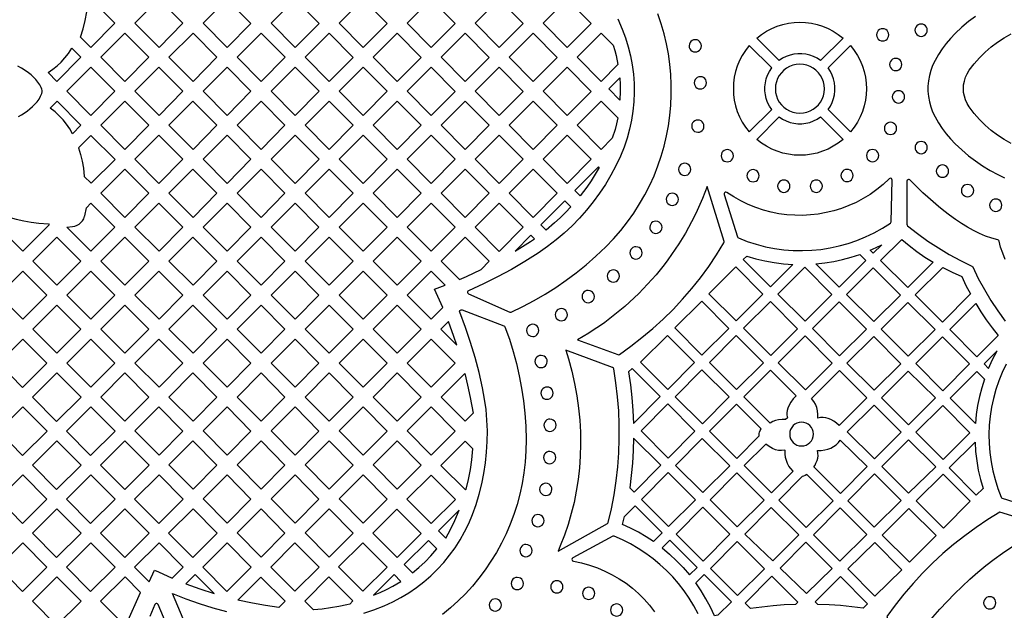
# Model space of a CAD drawing. Header units: millimetres. Extents: x -1176 to 822, y -1617 to -119.
# Tile 51 of 119: x -488 to -218, y -683 to -520. Entities that reach past the tile are written whole.
import ezdxf

# ---------------------------------------------------------------- set-up
doc = ezdxf.new("R2010")
doc.units = ezdxf.units.MM
doc.layers.add('pattern', color=5, linetype='Continuous', true_color=0x0000ff)

msp = doc.modelspace()

# ---------------------------------------------------------------- linework, layer by layer
at = {"layer": 'pattern'}
for points in [[(-471.45, -524.99), (-470.77, -522.7), (-470.21, -520.39), (-469.78, -518.06), (-469.44, -515.41), (-468.61, -514.58), (-462.04, -521.21), (-468.61, -527.85)], [(-443.33, -521.21), (-449.9, -527.85), (-456.51, -521.18), (-449.91, -514.58)], [(-431.2, -514.58), (-424.63, -521.22), (-431.2, -527.85), (-437.81, -521.18)], [(-419.1, -521.19), (-412.5, -514.58), (-405.92, -521.22), (-412.49, -527.85)], [(-393.79, -514.59), (-387.22, -521.22), (-393.79, -527.86), (-400.4, -521.19)], [(-381.69, -521.19), (-375.09, -514.59), (-368.51, -521.22), (-375.08, -527.86)], [(-349.81, -521.22), (-356.38, -527.86), (-362.99, -521.19), (-356.38, -514.59)], [(-331.1, -521.23), (-337.67, -527.86), (-344.28, -521.19), (-337.68, -514.59)], [(-279.45, -531.46), (-285.61, -525.29), (-284.29, -524.27), (-282.91, -523.38), (-281.47, -522.63), (-279.98, -522.01), (-278.45, -521.53), (-276.89, -521.19), (-275.32, -520.98), (-273.74, -520.92), (-272.15, -520.98), (-270.58, -521.19), (-269.02, -521.53), (-267.49, -522.01), (-266.01, -522.63), (-264.56, -523.38), (-263.18, -524.27), (-261.86, -525.29), (-268.03, -531.46), (-268.98, -530.84), (-269.98, -530.34), (-271.03, -529.97), (-272.1, -529.72), (-273.19, -529.6), (-274.28, -529.6), (-275.37, -529.72), (-276.44, -529.97), (-277.49, -530.34), (-278.49, -530.84)], [(-242.1, -523.11), (-242.04, -523.56), (-241.87, -523.96), (-241.61, -524.3), (-241.27, -524.56), (-240.86, -524.73), (-240.41, -524.79), (-239.97, -524.73), (-239.56, -524.56), (-239.22, -524.3), (-238.96, -523.96), (-238.79, -523.56), (-238.73, -523.11), (-238.79, -522.66), (-238.96, -522.26), (-239.22, -521.92), (-239.56, -521.65), (-239.97, -521.48), (-240.41, -521.42), (-240.86, -521.48), (-241.27, -521.65), (-241.61, -521.92), (-241.87, -522.26), (-242.04, -522.66)], [(-459.26, -537.2), (-465.86, -530.53), (-459.26, -523.93), (-452.68, -530.56)], [(-440.55, -523.93), (-433.98, -530.56), (-440.55, -537.2), (-447.16, -530.53)], [(-428.45, -530.53), (-421.85, -523.93), (-415.27, -530.56), (-421.85, -537.2)], [(-403.15, -523.93), (-396.57, -530.57), (-403.14, -537.2), (-409.75, -530.53)], [(-377.86, -530.57), (-384.44, -537.2), (-391.04, -530.54), (-384.44, -523.93)], [(-359.16, -530.57), (-365.73, -537.21), (-372.34, -530.54), (-365.73, -523.94)], [(-340.45, -530.57), (-347.03, -537.21), (-353.64, -530.54), (-347.03, -523.94)], [(-323.74, -532.58), (-328.32, -537.21), (-334.93, -530.54), (-328.33, -523.94), (-325.06, -527.23), (-324.63, -528.66), (-324.26, -530.1)], [(-252.67, -524.38), (-252.61, -524.83), (-252.44, -525.23), (-252.18, -525.57), (-251.84, -525.83), (-251.43, -526), (-250.98, -526.06), (-250.54, -526), (-250.13, -525.83), (-249.79, -525.57), (-249.53, -525.23), (-249.36, -524.83), (-249.3, -524.38), (-249.36, -523.93), (-249.53, -523.53), (-249.79, -523.19), (-250.13, -522.92), (-250.54, -522.75), (-250.98, -522.69), (-251.43, -522.75), (-251.84, -522.92), (-252.18, -523.19), (-252.44, -523.53), (-252.61, -523.93)], [(-304.19, -527.4), (-304.13, -527.84), (-303.97, -528.23), (-303.72, -528.57), (-303.39, -528.84), (-303, -529.01), (-302.5, -529.09), (-302.07, -529.03), (-301.67, -528.87), (-301.34, -528.62), (-301.07, -528.29), (-300.89, -527.9), (-300.82, -527.4), (-300.88, -526.96), (-301.04, -526.57), (-301.29, -526.23), (-301.62, -525.97), (-302, -525.79), (-302.5, -525.72), (-302.94, -525.77), (-303.34, -525.94), (-303.67, -526.19), (-303.94, -526.52), (-304.11, -526.9)], [(-281.49, -533.5), (-287.65, -527.34), (-288.68, -528.66), (-289.57, -530.04), (-290.32, -531.48), (-290.94, -532.97), (-291.42, -534.5), (-291.76, -536.06), (-291.96, -537.63), (-292.03, -539.21), (-291.96, -540.8), (-291.76, -542.37), (-291.42, -543.93), (-290.94, -545.45), (-290.32, -546.94), (-289.57, -548.39), (-288.68, -549.77), (-287.65, -551.09), (-281.49, -544.92), (-282.11, -543.97), (-282.61, -542.96), (-282.98, -541.92), (-283.23, -540.85), (-283.35, -539.76), (-283.35, -538.67), (-283.23, -537.58), (-282.98, -536.51), (-282.61, -535.46), (-282.11, -534.46)], [(-265.98, -533.5), (-259.82, -527.34), (-258.79, -528.66), (-257.9, -530.04), (-257.15, -531.48), (-256.53, -532.97), (-256.05, -534.5), (-255.71, -536.06), (-255.51, -537.63), (-255.44, -539.21), (-255.51, -540.8), (-255.71, -542.37), (-256.05, -543.93), (-256.53, -545.45), (-257.15, -546.94), (-257.9, -548.39), (-258.79, -549.77), (-259.82, -551.09), (-265.98, -544.92), (-265.36, -543.97), (-264.87, -542.96), (-264.49, -541.92), (-264.24, -540.85), (-264.12, -539.76), (-264.12, -538.67), (-264.24, -537.58), (-264.49, -536.51), (-264.87, -535.46), (-265.36, -534.46)], [(-480.39, -534.74), (-479.07, -533.85), (-477.87, -532.89), (-476.76, -531.85), (-475.75, -530.72), (-474.82, -529.49), (-473.89, -528.03), (-471.39, -530.56), (-477.96, -537.2)], [(-280.48, -539.21), (-280.4, -540.21), (-280.19, -541.16), (-279.85, -542.06), (-279.39, -542.88), (-278.82, -543.64), (-278.16, -544.3), (-277.41, -544.87), (-276.58, -545.33), (-275.68, -545.67), (-274.73, -545.88), (-273.74, -545.95), (-272.74, -545.88), (-271.79, -545.67), (-270.89, -545.33), (-270.06, -544.87), (-269.31, -544.3), (-268.65, -543.64), (-268.08, -542.88), (-267.62, -542.06), (-267.28, -541.16), (-267.07, -540.21), (-266.99, -539.21), (-267.07, -538.22), (-267.28, -537.27), (-267.62, -536.37), (-268.08, -535.54), (-268.65, -534.79), (-269.31, -534.12), (-270.06, -533.56), (-270.89, -533.1), (-271.79, -532.76), (-272.74, -532.54), (-273.74, -532.47), (-274.73, -532.54), (-275.68, -532.76), (-276.58, -533.1), (-277.41, -533.56), (-278.16, -534.12), (-278.82, -534.79), (-279.39, -535.54), (-279.85, -536.37), (-280.19, -537.27), (-280.4, -538.22)], [(-249.08, -532.54), (-249.02, -532.99), (-248.85, -533.39), (-248.58, -533.73), (-248.24, -533.99), (-247.84, -534.16), (-247.39, -534.22), (-246.94, -534.16), (-246.54, -533.99), (-246.2, -533.73), (-245.94, -533.39), (-245.77, -532.99), (-245.71, -532.54), (-245.77, -532.09), (-245.94, -531.69), (-246.2, -531.35), (-246.54, -531.08), (-246.94, -530.91), (-247.39, -530.85), (-247.84, -530.91), (-248.24, -531.08), (-248.58, -531.35), (-248.85, -531.69), (-249.02, -532.09)], [(-468.61, -533.28), (-462.04, -539.91), (-468.61, -546.55), (-475.22, -539.88)], [(-449.91, -533.28), (-443.33, -539.91), (-449.9, -546.55), (-456.51, -539.88)], [(-431.2, -546.55), (-437.81, -539.88), (-431.2, -533.28), (-424.63, -539.91)], [(-412.49, -546.55), (-419.1, -539.88), (-412.5, -533.28), (-405.92, -539.91)], [(-393.79, -546.55), (-400.4, -539.88), (-393.79, -533.28), (-387.22, -539.91)], [(-368.51, -539.92), (-375.09, -546.55), (-381.69, -539.88), (-375.09, -533.28)], [(-349.81, -539.92), (-356.38, -546.55), (-362.99, -539.89), (-356.38, -533.28)], [(-337.68, -533.29), (-331.1, -539.92), (-337.67, -546.56), (-344.28, -539.89)], [(-323.27, -536.22), (-323.15, -538.02), (-323.12, -539.83), (-323.21, -542.37), (-326.3, -539.25)], [(-302.78, -537.58), (-302.72, -538.02), (-302.56, -538.41), (-302.31, -538.75), (-301.98, -539.01), (-301.6, -539.19), (-301.1, -539.26), (-300.66, -539.21), (-300.26, -539.04), (-299.93, -538.79), (-299.66, -538.46), (-299.49, -538.08), (-299.41, -537.58), (-299.47, -537.14), (-299.63, -536.75), (-299.88, -536.41), (-300.21, -536.14), (-300.6, -535.97), (-301.1, -535.89), (-301.53, -535.95), (-301.93, -536.11), (-302.27, -536.36), (-302.53, -536.69), (-302.71, -537.08)], [(-248.33, -541.44), (-248.27, -541.89), (-248.1, -542.29), (-247.84, -542.63), (-247.5, -542.9), (-247.1, -543.07), (-246.65, -543.13), (-246.2, -543.07), (-245.8, -542.9), (-245.46, -542.63), (-245.19, -542.29), (-245.02, -541.89), (-244.96, -541.44), (-245.02, -540.99), (-245.19, -540.59), (-245.46, -540.25), (-245.8, -539.99), (-246.2, -539.82), (-246.65, -539.76), (-247.1, -539.82), (-247.5, -539.99), (-247.84, -540.25), (-248.1, -540.59), (-248.27, -540.99)], [(-473.66, -551.59), (-474.44, -550.2), (-475.31, -548.91), (-476.26, -547.72), (-477.31, -546.62), (-478.46, -545.59), (-479.85, -544.55), (-477.92, -542.62), (-471.35, -549.25)], [(-465.86, -549.23), (-459.26, -542.62), (-452.68, -549.26), (-459.26, -555.89)], [(-433.98, -549.26), (-440.55, -555.89), (-447.16, -549.23), (-440.56, -542.62)], [(-428.46, -549.23), (-421.85, -542.63), (-415.28, -549.26), (-421.85, -555.9)], [(-403.15, -542.63), (-396.57, -549.26), (-403.14, -555.9), (-409.75, -549.23)], [(-384.44, -542.63), (-377.86, -549.26), (-384.44, -555.9), (-391.05, -549.23)], [(-365.74, -542.63), (-359.16, -549.27), (-365.73, -555.9), (-372.34, -549.23)], [(-340.46, -549.27), (-347.03, -555.9), (-353.64, -549.24), (-347.03, -542.63)], [(-325.3, -552.85), (-328.32, -555.91), (-334.93, -549.24), (-328.33, -542.63), (-323.81, -547.19), (-324.15, -548.82), (-324.56, -550.43)], [(-303.48, -549.49), (-303.42, -549.93), (-303.26, -550.33), (-303.01, -550.66), (-302.68, -550.93), (-302.29, -551.1), (-301.79, -551.18), (-301.36, -551.12), (-300.96, -550.96), (-300.62, -550.71), (-300.36, -550.38), (-300.18, -549.99), (-300.11, -549.49), (-300.17, -549.06), (-300.33, -548.66), (-300.58, -548.32), (-300.91, -548.06), (-301.29, -547.88), (-301.79, -547.81), (-302.23, -547.87), (-302.63, -548.03), (-302.96, -548.28), (-303.23, -548.61), (-303.4, -548.99)], [(-285.61, -553.13), (-279.45, -546.97), (-278.49, -547.59), (-277.49, -548.08), (-276.44, -548.46), (-275.37, -548.7), (-274.28, -548.83), (-273.19, -548.83), (-272.1, -548.7), (-271.03, -548.46), (-269.99, -548.08), (-268.98, -547.59), (-268.03, -546.97), (-261.86, -553.13), (-263.18, -554.16), (-264.56, -555.05), (-266.01, -555.8), (-267.49, -556.42), (-269.02, -556.9), (-270.58, -557.24), (-272.15, -557.44), (-273.74, -557.51), (-275.32, -557.44), (-276.89, -557.24), (-278.45, -556.9), (-279.98, -556.42), (-281.47, -555.8), (-282.91, -555.05), (-284.29, -554.16)], [(-250.52, -550.12), (-250.46, -550.57), (-250.29, -550.97), (-250.03, -551.31), (-249.69, -551.57), (-249.28, -551.74), (-248.84, -551.8), (-248.39, -551.74), (-247.99, -551.57), (-247.65, -551.31), (-247.38, -550.97), (-247.21, -550.57), (-247.15, -550.12), (-247.21, -549.67), (-247.38, -549.27), (-247.65, -548.93), (-247.99, -548.66), (-248.39, -548.49), (-248.84, -548.43), (-249.28, -548.49), (-249.69, -548.66), (-250.03, -548.93), (-250.29, -549.27), (-250.46, -549.67)], [(-472.06, -555.46), (-471.49, -557.31), (-471.04, -559.17), (-470.7, -561.05), (-470.44, -563.31), (-468.53, -565.23), (-461.97, -558.66), (-468.64, -552.05)], [(-449.91, -551.97), (-443.33, -558.61), (-449.91, -565.24), (-456.51, -558.58)], [(-431.21, -551.97), (-424.63, -558.61), (-431.2, -565.24), (-437.81, -558.58)], [(-405.92, -558.61), (-412.5, -565.25), (-419.1, -558.58), (-412.5, -551.98)], [(-387.22, -558.61), (-393.79, -565.25), (-400.4, -558.58), (-393.79, -551.98)], [(-375.09, -551.98), (-368.51, -558.61), (-375.09, -565.25), (-381.69, -558.58)], [(-362.99, -558.58), (-356.38, -551.98), (-349.81, -558.61), (-356.38, -565.25)], [(-337.68, -551.98), (-331.1, -558.62), (-337.68, -565.25), (-344.28, -558.59)], [(-242.08, -555.39), (-242.02, -555.84), (-241.85, -556.24), (-241.58, -556.59), (-241.24, -556.85), (-240.84, -557.02), (-240.39, -557.08), (-239.94, -557.02), (-239.54, -556.85), (-239.2, -556.59), (-238.94, -556.24), (-238.77, -555.84), (-238.71, -555.39), (-238.77, -554.95), (-238.94, -554.54), (-239.2, -554.2), (-239.54, -553.94), (-239.94, -553.77), (-240.39, -553.71), (-240.84, -553.77), (-241.24, -553.94), (-241.58, -554.2), (-241.85, -554.54), (-242.02, -554.95)], [(-295.38, -557.63), (-295.32, -558.08), (-295.15, -558.49), (-294.88, -558.83), (-294.54, -559.09), (-294.14, -559.26), (-293.69, -559.32), (-293.24, -559.26), (-292.84, -559.09), (-292.5, -558.83), (-292.24, -558.49), (-292.06, -558.08), (-292, -557.63), (-292.06, -557.19), (-292.24, -556.78), (-292.5, -556.44), (-292.84, -556.18), (-293.24, -556.01), (-293.69, -555.95), (-294.14, -556.01), (-294.54, -556.18), (-294.88, -556.44), (-295.15, -556.78), (-295.32, -557.19)], [(-255.43, -557.6), (-255.37, -558.05), (-255.2, -558.45), (-254.94, -558.79), (-254.6, -559.05), (-254.2, -559.22), (-253.75, -559.28), (-253.3, -559.22), (-252.9, -559.05), (-252.56, -558.79), (-252.29, -558.45), (-252.12, -558.05), (-252.06, -557.6), (-252.12, -557.15), (-252.29, -556.75), (-252.56, -556.41), (-252.9, -556.14), (-253.3, -555.97), (-253.75, -555.91), (-254.2, -555.97), (-254.6, -556.14), (-254.94, -556.41), (-255.2, -556.75), (-255.37, -557.15)], [(-307.09, -561.4), (-307.03, -561.84), (-306.87, -562.23), (-306.62, -562.57), (-306.29, -562.83), (-305.9, -563.01), (-305.4, -563.08), (-304.97, -563.03), (-304.57, -562.87), (-304.23, -562.61), (-303.97, -562.29), (-303.79, -561.9), (-303.72, -561.4), (-303.77, -560.96), (-303.94, -560.57), (-304.19, -560.23), (-304.52, -559.96), (-304.9, -559.79), (-305.4, -559.71), (-305.84, -559.77), (-306.24, -559.93), (-306.57, -560.18), (-306.84, -560.51), (-307.01, -560.9)], [(-236.24, -561.87), (-236.18, -562.31), (-236.01, -562.72), (-235.74, -563.06), (-235.4, -563.32), (-235, -563.49), (-234.55, -563.55), (-234.1, -563.49), (-233.7, -563.32), (-233.36, -563.06), (-233.1, -562.72), (-232.93, -562.31), (-232.87, -561.87), (-232.93, -561.42), (-233.1, -561.02), (-233.36, -560.67), (-233.7, -560.41), (-234.1, -560.24), (-234.55, -560.18), (-235, -560.24), (-235.4, -560.41), (-235.74, -560.67), (-236.01, -561.02), (-236.18, -561.42)], [(-459.26, -574.59), (-465.86, -567.92), (-459.26, -561.32), (-452.68, -567.96)], [(-447.16, -567.93), (-440.56, -561.32), (-433.98, -567.96), (-440.55, -574.59)], [(-428.46, -567.92), (-421.85, -561.32), (-415.28, -567.96), (-421.85, -574.59)], [(-409.75, -567.93), (-403.15, -561.32), (-396.57, -567.96), (-403.14, -574.59)], [(-384.44, -574.6), (-391.05, -567.93), (-384.44, -561.33), (-377.87, -567.96)], [(-365.74, -561.33), (-359.16, -567.96), (-365.74, -574.6), (-372.34, -567.93)], [(-353.64, -567.93), (-347.03, -561.33), (-340.46, -567.96), (-347.03, -574.6)], [(-328.91, -560.84), (-329.98, -562.69), (-331.11, -564.5), (-332.31, -566.26), (-334.12, -568.68), (-335.57, -567.23), (-329.08, -560.68)], [(-288.31, -563.13), (-288.25, -563.58), (-288.08, -563.98), (-287.81, -564.32), (-287.47, -564.59), (-287.07, -564.76), (-286.62, -564.82), (-286.17, -564.76), (-285.77, -564.59), (-285.43, -564.32), (-285.17, -563.98), (-285, -563.58), (-284.94, -563.13), (-285, -562.68), (-285.17, -562.28), (-285.43, -561.94), (-285.77, -561.68), (-286.17, -561.51), (-286.62, -561.45), (-287.07, -561.51), (-287.47, -561.68), (-287.81, -561.94), (-288.08, -562.28), (-288.25, -562.68)], [(-262.47, -563.08), (-262.41, -563.53), (-262.24, -563.93), (-261.97, -564.27), (-261.63, -564.53), (-261.23, -564.7), (-260.78, -564.76), (-260.33, -564.7), (-259.93, -564.53), (-259.59, -564.27), (-259.33, -563.93), (-259.16, -563.53), (-259.1, -563.08), (-259.16, -562.63), (-259.33, -562.23), (-259.59, -561.89), (-259.93, -561.62), (-260.33, -561.45), (-260.78, -561.39), (-261.23, -561.45), (-261.63, -561.62), (-261.97, -561.89), (-262.24, -562.23), (-262.41, -562.63)], [(-290.63, -580.27), (-288.19, -581.22), (-285.72, -582.01), (-283.21, -582.66), (-280.69, -583.15), (-278.15, -583.5), (-275.6, -583.69), (-273.05, -583.74), (-270.5, -583.64), (-267.96, -583.4), (-265.45, -583), (-262.95, -582.46), (-260.49, -581.78), (-258.06, -580.95), (-255.68, -579.98), (-253.35, -578.86), (-251.07, -577.6), (-248.86, -576.2), (-248.7, -576.04), (-248.65, -575.81), (-248.38, -564.34), (-248.43, -564.1), (-248.57, -563.94), (-248.77, -563.85), (-248.99, -563.86), (-249.2, -563.98), (-250.88, -565.54), (-252.63, -566.96), (-254.46, -568.26), (-256.35, -569.42), (-258.3, -570.46), (-260.3, -571.37), (-262.34, -572.15), (-264.42, -572.79), (-266.54, -573.3), (-268.67, -573.69), (-270.83, -573.93), (-272.99, -574.05), (-275.16, -574.03), (-277.33, -573.87), (-279.49, -573.58), (-281.64, -573.16), (-283.76, -572.6), (-285.85, -571.9), (-287.91, -571.06), (-289.93, -570.09), (-291.9, -568.98), (-293.82, -567.73), (-294.05, -567.64), (-294.28, -567.68), (-294.46, -567.81), (-294.56, -568.02), (-294.55, -568.27), (-290.91, -579.97), (-290.81, -580.16)], [(-279.85, -566.02), (-279.79, -566.47), (-279.62, -566.87), (-279.35, -567.21), (-279.01, -567.48), (-278.61, -567.65), (-278.16, -567.71), (-277.71, -567.65), (-277.31, -567.48), (-276.97, -567.21), (-276.71, -566.87), (-276.54, -566.47), (-276.48, -566.02), (-276.54, -565.57), (-276.71, -565.17), (-276.97, -564.83), (-277.31, -564.57), (-277.71, -564.4), (-278.16, -564.34), (-278.61, -564.4), (-279.01, -564.57), (-279.35, -564.83), (-279.62, -565.17), (-279.79, -565.57)], [(-270.91, -566.02), (-270.85, -566.47), (-270.68, -566.87), (-270.42, -567.21), (-270.08, -567.48), (-269.67, -567.65), (-269.23, -567.71), (-268.78, -567.65), (-268.38, -567.48), (-268.03, -567.21), (-267.77, -566.87), (-267.6, -566.47), (-267.54, -566.02), (-267.6, -565.57), (-267.77, -565.17), (-268.03, -564.83), (-268.38, -564.57), (-268.78, -564.4), (-269.23, -564.34), (-269.67, -564.4), (-270.08, -564.57), (-270.42, -564.83), (-270.68, -565.17), (-270.85, -565.57)], [(-229.33, -567.23), (-229.27, -567.68), (-229.1, -568.08), (-228.83, -568.43), (-228.49, -568.69), (-228.09, -568.86), (-227.64, -568.92), (-227.2, -568.86), (-226.79, -568.69), (-226.45, -568.43), (-226.19, -568.08), (-226.02, -567.68), (-225.96, -567.23), (-226.02, -566.79), (-226.19, -566.38), (-226.45, -566.04), (-226.79, -565.78), (-227.2, -565.61), (-227.64, -565.55), (-228.09, -565.61), (-228.49, -565.78), (-228.83, -566.04), (-229.1, -566.38), (-229.27, -566.79)], [(-310.49, -569.63), (-310.43, -570.06), (-310.27, -570.46), (-310.02, -570.79), (-309.69, -571.06), (-309.31, -571.24), (-308.81, -571.31), (-308.37, -571.25), (-307.97, -571.09), (-307.64, -570.84), (-307.37, -570.51), (-307.2, -570.13), (-307.12, -569.63), (-307.18, -569.19), (-307.34, -568.79), (-307.59, -568.46), (-307.92, -568.19), (-308.31, -568.02), (-308.81, -567.94), (-309.24, -568), (-309.64, -568.16), (-309.97, -568.41), (-310.24, -568.74), (-310.42, -569.13)], [(-475.22, -577.27), (-473.71, -577.14), (-473.05, -577.02), (-472.43, -576.78), (-471.87, -576.45), (-471.37, -576.03), (-470.95, -575.53), (-470.61, -574.96), (-470.35, -574.23), (-470.33, -574.14), (-469.87, -571.93), (-468.61, -570.67), (-462.04, -577.3), (-468.61, -583.94)], [(-449.9, -583.94), (-456.51, -577.27), (-449.91, -570.67), (-443.33, -577.3)], [(-431.2, -583.94), (-437.81, -577.27), (-431.21, -570.67), (-424.63, -577.3)], [(-419.11, -577.27), (-412.5, -570.67), (-405.93, -577.3), (-412.5, -583.94)], [(-387.22, -577.31), (-393.79, -583.94), (-400.4, -577.27), (-393.8, -570.67)], [(-375.09, -570.67), (-368.52, -577.31), (-375.09, -583.94), (-381.7, -577.28)], [(-356.39, -570.68), (-349.81, -577.31), (-356.38, -583.95), (-362.99, -577.28)], [(-336.71, -571.72), (-338.15, -573.25), (-339.64, -574.72), (-341.18, -576.14), (-343.49, -578.08), (-344.91, -576.67), (-338.37, -570.06)], [(-221.59, -571.26), (-221.53, -571.71), (-221.36, -572.11), (-221.1, -572.45), (-220.76, -572.71), (-220.36, -572.88), (-219.91, -572.94), (-219.46, -572.88), (-219.06, -572.71), (-218.72, -572.45), (-218.45, -572.11), (-218.28, -571.71), (-218.22, -571.26), (-218.28, -570.81), (-218.45, -570.41), (-218.72, -570.07), (-219.06, -569.8), (-219.46, -569.63), (-219.91, -569.57), (-220.36, -569.63), (-220.76, -569.8), (-221.1, -570.07), (-221.36, -570.41), (-221.53, -570.81)], [(-491.16, -574.52), (-489.13, -575.08), (-487.08, -575.54), (-485.03, -575.9), (-482.96, -576.17), (-480.31, -576.37), (-480.06, -576.62), (-487.31, -583.94), (-493.92, -577.27)], [(-315, -577.31), (-314.95, -577.75), (-314.78, -578.15), (-314.53, -578.48), (-314.21, -578.75), (-313.82, -578.92), (-313.32, -579), (-312.88, -578.94), (-312.49, -578.78), (-312.15, -578.53), (-311.88, -578.2), (-311.71, -577.81), (-311.63, -577.31), (-311.69, -576.88), (-311.85, -576.48), (-312.1, -576.15), (-312.43, -575.88), (-312.82, -575.71), (-313.32, -575.63), (-313.76, -575.69), (-314.15, -575.85), (-314.49, -576.1), (-314.75, -576.43), (-314.93, -576.81)], [(-477.96, -593.29), (-484.57, -586.62), (-477.96, -580.02), (-471.39, -586.65)], [(-452.68, -586.65), (-459.26, -593.29), (-465.86, -586.62), (-459.26, -580.02)], [(-440.55, -593.29), (-447.16, -586.62), (-440.56, -580.02), (-433.98, -586.65)], [(-421.85, -580.02), (-415.28, -586.65), (-421.85, -593.29), (-428.46, -586.62)], [(-396.57, -586.65), (-403.15, -593.29), (-409.75, -586.62), (-403.15, -580.02)], [(-377.87, -586.65), (-384.44, -593.29), (-391.05, -586.62), (-384.45, -580.02)], [(-367.34, -591.67), (-365.41, -590.83), (-361.38, -588.94), (-359.13, -586.69), (-365.74, -580.02), (-372.35, -586.63)], [(-352.03, -583.85), (-351.47, -583.51), (-347.78, -581.19), (-346.71, -580.46), (-347.69, -579.47)], [(-237.07, -586.94), (-244.06, -593.93), (-251.54, -586.46), (-245.76, -580.66), (-243.68, -582.38), (-241.55, -583.99), (-239.35, -585.51)], [(-320.47, -584.37), (-320.41, -584.8), (-320.25, -585.2), (-320, -585.54), (-319.67, -585.8), (-319.29, -585.98), (-318.79, -586.05), (-318.35, -585.99), (-317.95, -585.83), (-317.62, -585.58), (-317.35, -585.25), (-317.18, -584.87), (-317.1, -584.37), (-317.16, -583.93), (-317.32, -583.53), (-317.57, -583.2), (-317.9, -582.93), (-318.29, -582.75), (-318.79, -582.68), (-319.22, -582.74), (-319.62, -582.9), (-319.95, -583.15), (-320.22, -583.48), (-320.4, -583.87)], [(-251.25, -582.12), (-253.57, -584.43), (-254.38, -583.62), (-252.8, -582.89)], [(-288.33, -585.24), (-285.84, -585.98), (-283.34, -586.58), (-280.82, -587.04), (-278.27, -587.36), (-275.68, -587.55), (-281.86, -593.72), (-289.3, -586.21)], [(-257.28, -584.77), (-255.59, -586.46), (-262.96, -593.83), (-269.37, -587.42), (-266.89, -587.14), (-264.45, -586.74), (-262.04, -586.21), (-259.65, -585.55)], [(-480.74, -596), (-487.31, -602.64), (-493.92, -595.97), (-487.31, -589.37)], [(-468.61, -589.37), (-462.04, -596), (-468.61, -602.64), (-475.22, -595.97)], [(-443.33, -596), (-449.9, -602.64), (-456.51, -595.97), (-449.91, -589.37)], [(-431.21, -589.37), (-424.63, -596), (-431.2, -602.64), (-437.81, -595.97)], [(-405.93, -596), (-412.5, -602.64), (-419.11, -595.97), (-412.5, -589.37)], [(-393.8, -589.37), (-387.22, -596), (-393.79, -602.64), (-400.4, -595.97)], [(-371.89, -599.41), (-372.35, -598.34), (-374.16, -594.36), (-371.23, -593.26), (-375.09, -589.37), (-381.7, -595.97), (-375.09, -602.64)], [(-326.71, -590.73), (-326.66, -591.17), (-326.49, -591.57), (-326.24, -591.9), (-325.91, -592.17), (-325.53, -592.34), (-325.03, -592.42), (-324.59, -592.36), (-324.2, -592.2), (-323.86, -591.95), (-323.59, -591.62), (-323.42, -591.24), (-323.34, -590.73), (-323.4, -590.3), (-323.56, -589.9), (-323.81, -589.57), (-324.14, -589.3), (-324.53, -589.13), (-325.03, -589.05), (-325.47, -589.11), (-325.86, -589.27), (-326.2, -589.52), (-326.46, -589.85), (-326.64, -590.23)], [(-291.32, -588.23), (-283.88, -595.75), (-291.22, -603.08), (-298.74, -595.64)], [(-272.42, -588.34), (-264.98, -595.85), (-272.32, -603.19), (-279.83, -595.74)], [(-253.56, -588.48), (-246.09, -595.96), (-253.42, -603.29), (-260.93, -595.85)], [(-226.88, -595.67), (-234.56, -603.43), (-242.08, -595.92), (-234.49, -588.4), (-231.9, -589.7), (-229.26, -590.88), (-228.11, -593.3)], [(-333.61, -596.39), (-333.55, -596.83), (-333.39, -597.22), (-333.14, -597.56), (-332.81, -597.82), (-332.43, -598), (-331.93, -598.07), (-331.49, -598.02), (-331.09, -597.85), (-330.76, -597.6), (-330.49, -597.28), (-330.32, -596.89), (-330.24, -596.39), (-330.3, -595.95), (-330.46, -595.56), (-330.71, -595.22), (-331.04, -594.95), (-331.43, -594.78), (-331.93, -594.7), (-332.36, -594.76), (-332.76, -594.92), (-333.1, -595.17), (-333.36, -595.5), (-333.54, -595.89)], [(-300.72, -597.63), (-293.27, -605.16), (-300.66, -612.48), (-308.12, -605.02)], [(-289.2, -605.11), (-281.82, -597.73), (-274.38, -605.24), (-281.76, -612.62)], [(-255.45, -605.31), (-262.85, -612.72), (-270.3, -605.21), (-262.96, -597.87)], [(-244.06, -597.98), (-236.58, -605.46), (-243.95, -612.82), (-251.39, -605.31)], [(-471.39, -605.35), (-477.96, -611.99), (-484.57, -605.32), (-477.96, -598.72)], [(-452.68, -605.35), (-459.26, -611.99), (-465.86, -605.32), (-459.26, -598.72)], [(-440.56, -598.72), (-433.98, -605.35), (-440.55, -611.99), (-447.16, -605.32)], [(-415.28, -605.35), (-421.85, -611.99), (-428.46, -605.32), (-421.85, -598.72)], [(-409.76, -605.32), (-403.15, -598.72), (-396.57, -605.35), (-403.15, -611.99)], [(-384.44, -611.99), (-391.05, -605.32), (-384.45, -598.72), (-377.87, -605.35)], [(-341.01, -601.38), (-340.96, -601.82), (-340.79, -602.21), (-340.54, -602.55), (-340.22, -602.81), (-339.83, -602.99), (-339.33, -603.06), (-338.89, -603.01), (-338.5, -602.84), (-338.16, -602.59), (-337.89, -602.27), (-337.72, -601.88), (-337.64, -601.38), (-337.7, -600.94), (-337.86, -600.55), (-338.11, -600.21), (-338.44, -599.95), (-338.83, -599.77), (-339.33, -599.69), (-339.76, -599.75), (-340.16, -599.91), (-340.5, -600.17), (-340.76, -600.49), (-340.94, -600.88)], [(-225.41, -598.25), (-223.99, -600.54), (-222.49, -602.77), (-220.92, -604.95), (-219.26, -607.07), (-225.06, -612.93), (-232.54, -605.45)], [(-368.07, -609.72), (-368.86, -607.36), (-370.34, -603.27), (-372.41, -605.35)], [(-348.87, -605.71), (-348.81, -606.15), (-348.65, -606.54), (-348.4, -606.88), (-348.07, -607.14), (-347.68, -607.32), (-347.18, -607.39), (-346.74, -607.34), (-346.35, -607.17), (-346.01, -606.92), (-345.75, -606.59), (-345.57, -606.21), (-345.5, -605.71), (-345.55, -605.27), (-345.72, -604.88), (-345.97, -604.54), (-346.3, -604.27), (-346.68, -604.1), (-347.18, -604.02), (-347.62, -604.08), (-348.01, -604.24), (-348.35, -604.49), (-348.61, -604.82), (-348.79, -605.21)], [(-494.01, -614.75), (-487.39, -621.43), (-480.7, -614.74), (-487.31, -608.06)], [(-468.61, -621.33), (-475.22, -614.67), (-468.61, -608.06), (-462.04, -614.7)], [(-443.33, -614.7), (-449.9, -621.33), (-456.51, -614.67), (-449.91, -608.06)], [(-424.63, -614.7), (-431.2, -621.33), (-437.81, -614.67), (-431.21, -608.06)], [(-405.93, -614.7), (-412.5, -621.34), (-419.11, -614.67), (-412.5, -608.07)], [(-387.22, -614.7), (-393.8, -621.33), (-400.4, -614.67), (-393.8, -608.06)], [(-368.52, -614.7), (-375.09, -621.34), (-381.7, -614.67), (-375.1, -608.07)], [(-317.54, -614.4), (-310.12, -607.06), (-302.68, -614.5), (-310.02, -621.91)], [(-283.76, -614.66), (-291.16, -621.98), (-298.62, -614.52), (-291.22, -607.13)], [(-279.73, -614.64), (-272.32, -607.23), (-264.88, -614.74), (-272.22, -622.08)], [(-260.83, -614.74), (-253.42, -607.34), (-245.98, -614.85), (-253.32, -622.18)], [(-234.56, -607.48), (-227.1, -614.93), (-234.46, -622.28), (-241.91, -614.83)], [(-326.41, -658.53), (-325.53, -654.75), (-324.8, -650.94), (-324.22, -647.12), (-323.79, -643.27), (-323.5, -639.42), (-323.37, -635.55), (-323.38, -631.69), (-323.53, -627.82), (-323.84, -623.96), (-324.3, -620.12), (-324.9, -616.28), (-325, -616.05), (-325.21, -615.91), (-338.09, -611.16), (-337.34, -613.55), (-336.42, -616.93), (-335.65, -620.31), (-335.03, -623.69), (-334.55, -627.05), (-334.23, -630.39), (-334.04, -633.72), (-334, -637.01), (-334.1, -640.28), (-334.33, -643.52), (-334.7, -646.72), (-335.2, -649.88), (-335.83, -653), (-336.59, -656.07), (-337.47, -659.08), (-338.47, -662.05), (-339.59, -664.95), (-340.21, -666.39), (-326.64, -658.83), (-326.49, -658.71)], [(-221.86, -616.13), (-220.76, -613.71), (-219.53, -611.36), (-223.06, -614.92)], [(-346.56, -614.26), (-346.5, -614.69), (-346.34, -615.09), (-346.09, -615.43), (-345.76, -615.69), (-345.37, -615.87), (-344.87, -615.94), (-344.44, -615.88), (-344.04, -615.72), (-343.71, -615.47), (-343.44, -615.14), (-343.26, -614.76), (-343.19, -614.26), (-343.25, -613.82), (-343.41, -613.42), (-343.66, -613.09), (-343.99, -612.82), (-344.37, -612.65), (-344.87, -612.57), (-345.31, -612.63), (-345.71, -612.79), (-346.04, -613.04), (-346.31, -613.37), (-346.49, -613.76)], [(-319.48, -631.28), (-312.12, -623.86), (-319.85, -616.13), (-320.82, -617.11), (-320.3, -620.64), (-319.91, -624.17), (-319.63, -627.72)], [(-307.99, -623.94), (-300.66, -616.53), (-293.18, -624), (-300.52, -631.41)], [(-274.77, -623.74), (-275.57, -624.54), (-276.24, -625.43), (-276.8, -626.42), (-277.07, -627.07), (-277.25, -627.71), (-277.32, -628.36), (-277.3, -629.02), (-277.18, -629.72), (-277.67, -630.21), (-278.64, -630.21), (-279.6, -630.31), (-280.42, -630.5), (-281.18, -630.8), (-281.91, -631.22), (-289.17, -623.96), (-281.79, -616.65)], [(-262.98, -631.84), (-263.69, -631.23), (-264.44, -630.7), (-265.26, -630.25), (-265.96, -629.96), (-266.64, -629.77), (-267.33, -629.68), (-268.04, -629.7), (-268.78, -629.81), (-268.78, -628.8), (-268.89, -627.81), (-269.11, -626.86), (-269.45, -626), (-269.93, -625.21), (-270.55, -624.46), (-262.85, -616.77), (-255.35, -624.21)], [(-243.95, -616.87), (-236.47, -624.29), (-243.86, -631.68), (-251.31, -624.22)], [(-222.99, -619.08), (-223.75, -621.48), (-224.38, -623.9), (-224.88, -626.33), (-225.25, -628.8), (-225.5, -631.31), (-232.44, -624.31), (-225.1, -616.97)], [(-471.34, -624.08), (-477.96, -617.41), (-484.65, -624.1), (-478.04, -630.78)], [(-465.86, -624.02), (-459.26, -617.41), (-452.68, -624.05), (-459.26, -630.68)], [(-433.98, -624.05), (-440.55, -630.68), (-447.16, -624.02), (-440.56, -617.41)], [(-421.85, -630.68), (-428.46, -624.02), (-421.85, -617.41), (-415.28, -624.05)], [(-403.15, -617.41), (-396.57, -624.05), (-403.15, -630.68), (-409.76, -624.02)], [(-384.45, -617.41), (-377.87, -624.05), (-384.44, -630.68), (-391.05, -624.02)], [(-365.84, -617.51), (-365.06, -620.8), (-364.37, -624.11), (-363.59, -628.51), (-365.74, -630.69), (-372.35, -624.02)], [(-344.93, -622.96), (-344.87, -623.4), (-344.71, -623.79), (-344.45, -624.13), (-344.13, -624.4), (-343.74, -624.57), (-343.24, -624.65), (-342.8, -624.59), (-342.41, -624.43), (-342.07, -624.18), (-341.81, -623.85), (-341.63, -623.46), (-341.55, -622.96), (-341.61, -622.52), (-341.78, -622.13), (-342.03, -621.79), (-342.35, -621.53), (-342.74, -621.35), (-343.24, -621.28), (-343.68, -621.34), (-344.07, -621.5), (-344.41, -621.75), (-344.67, -622.08), (-344.85, -622.46)], [(-494, -633.45), (-487.31, -626.76), (-480.69, -633.43), (-487.39, -640.12)], [(-468.69, -640.12), (-461.99, -633.43), (-468.61, -626.76), (-475.3, -633.45)], [(-443.33, -633.4), (-449.9, -640.03), (-456.51, -633.36), (-449.91, -626.76)], [(-431.21, -626.76), (-424.63, -633.4), (-431.2, -640.03), (-437.81, -633.36)], [(-412.5, -640.03), (-419.11, -633.36), (-412.5, -626.76), (-405.93, -633.4)], [(-393.8, -626.76), (-387.22, -633.4), (-393.79, -640.03), (-400.4, -633.36)], [(-375.09, -640.03), (-381.7, -633.36), (-375.1, -626.76), (-368.52, -633.4)], [(-310.06, -625.92), (-302.58, -633.4), (-309.92, -640.81), (-317.39, -633.33)], [(-284.89, -634.7), (-284.97, -634.36), (-284.96, -634.03), (-284.87, -633.7), (-284.65, -633.23), (-284.38, -632.8), (-291.2, -625.98), (-298.54, -633.39), (-291.03, -640.9)], [(-245.86, -633.69), (-253.24, -641.06), (-260.73, -633.64), (-253.35, -626.27)], [(-234.39, -641.22), (-241.84, -633.71), (-234.46, -626.33), (-227.02, -633.84)], [(-344.11, -631.79), (-344.05, -632.22), (-343.89, -632.62), (-343.64, -632.96), (-343.31, -633.22), (-342.93, -633.4), (-342.43, -633.47), (-341.99, -633.41), (-341.59, -633.25), (-341.26, -633), (-340.99, -632.67), (-340.82, -632.29), (-340.74, -631.79), (-340.8, -631.35), (-340.96, -630.95), (-341.21, -630.62), (-341.54, -630.35), (-341.93, -630.18), (-342.43, -630.1), (-342.86, -630.16), (-343.26, -630.32), (-343.6, -630.57), (-343.86, -630.9), (-344.04, -631.29)], [(-276.54, -634.21), (-276.48, -634.87), (-276.29, -635.49), (-275.99, -636.04), (-275.59, -636.53), (-275.1, -636.93), (-274.55, -637.23), (-273.93, -637.42), (-273.27, -637.49), (-272.61, -637.42), (-272, -637.23), (-271.44, -636.93), (-270.96, -636.53), (-270.56, -636.04), (-270.25, -635.49), (-270.06, -634.87), (-270, -634.21), (-270.06, -633.55), (-270.25, -632.94), (-270.56, -632.38), (-270.96, -631.9), (-271.44, -631.5), (-272, -631.2), (-272.61, -631.01), (-273.27, -630.94), (-273.93, -631.01), (-274.55, -631.2), (-275.1, -631.5), (-275.59, -631.9), (-275.99, -632.38), (-276.29, -632.94), (-276.48, -633.55)], [(-319.45, -635.32), (-319.55, -638.76), (-319.76, -642.18), (-320.08, -645.59), (-320.52, -649), (-319.32, -650.21), (-311.98, -642.8)], [(-300.56, -635.42), (-293.04, -642.93), (-300.45, -650.27), (-307.89, -642.83)], [(-269.31, -642.22), (-269.02, -641.53), (-268.83, -640.84), (-268.74, -640.16), (-268.76, -639.45), (-268.87, -638.7), (-267.86, -638.7), (-266.86, -638.59), (-266.02, -638.39), (-265.22, -638.09), (-264.46, -637.67), (-263.78, -637.17), (-263.16, -636.57), (-262.63, -635.88), (-255.27, -643.17), (-262.58, -650.55), (-269.89, -643.24), (-269.58, -642.74)], [(-243.85, -650.52), (-251.24, -643.1), (-243.9, -635.77), (-236.4, -643.19)], [(-478.04, -649.47), (-471.34, -642.78), (-477.96, -636.11), (-484.65, -642.8)], [(-459.26, -636.11), (-465.95, -642.8), (-459.34, -649.47), (-452.64, -642.78)], [(-433.98, -642.74), (-440.55, -649.38), (-447.16, -642.71), (-440.56, -636.11)], [(-421.85, -649.38), (-428.46, -642.71), (-421.85, -636.11), (-415.28, -642.74)], [(-409.75, -642.71), (-403.15, -636.11), (-396.57, -642.74), (-403.15, -649.38)], [(-391.05, -642.71), (-384.45, -636.11), (-377.87, -642.74), (-384.44, -649.38)], [(-365.5, -649.34), (-364.84, -646.67), (-364.32, -643.98), (-363.92, -641.27), (-363.63, -638.27), (-365.73, -636.19), (-372.39, -642.84), (-365.69, -649.53)], [(-281.28, -638.18), (-282.21, -637.65), (-283.08, -637.02), (-289.02, -642.9), (-281.52, -650.4), (-275.56, -644.38), (-276.22, -643.73), (-276.74, -643.06), (-277.15, -642.32), (-277.45, -641.52), (-277.65, -640.62), (-277.75, -639.68), (-277.76, -638.73), (-277.86, -638.64), (-278.76, -638.74), (-279.61, -638.7), (-280.44, -638.51)], [(-225.59, -636.44), (-225.43, -639.05), (-225.13, -641.61), (-224.69, -644.15), (-224.11, -646.67), (-223.39, -649.18), (-225.25, -651.04), (-232.69, -643.53)], [(-344.19, -640.68), (-344.13, -641.12), (-343.97, -641.51), (-343.72, -641.85), (-343.39, -642.11), (-343.01, -642.29), (-342.5, -642.37), (-342.07, -642.31), (-341.67, -642.15), (-341.34, -641.89), (-341.07, -641.57), (-340.9, -641.18), (-340.82, -640.68), (-340.88, -640.24), (-341.04, -639.85), (-341.29, -639.51), (-341.62, -639.25), (-342, -639.07), (-342.5, -639), (-342.94, -639.05), (-343.34, -639.21), (-343.67, -639.47), (-343.94, -639.79), (-344.11, -640.18)], [(-494.01, -652.15), (-487.39, -658.82), (-480.7, -652.13), (-487.31, -645.45)], [(-461.99, -652.13), (-468.61, -645.45), (-475.3, -652.15), (-468.69, -658.82)], [(-449.9, -645.45), (-456.6, -652.15), (-449.98, -658.82), (-443.29, -652.13)], [(-437.81, -652.06), (-431.21, -645.46), (-424.63, -652.09), (-431.2, -658.73)], [(-419.11, -652.06), (-412.5, -645.46), (-405.93, -652.09), (-412.5, -658.73)], [(-393.8, -645.46), (-387.22, -652.09), (-393.79, -658.73), (-400.4, -652.06)], [(-375.08, -658.83), (-368.41, -652.22), (-375.09, -645.54), (-381.77, -652.15)], [(-309.85, -659.67), (-317.29, -652.23), (-309.95, -644.82), (-302.44, -652.33)], [(-291.05, -644.92), (-283.54, -652.43), (-290.95, -659.77), (-298.39, -652.33)], [(-271.85, -645.32), (-272.27, -645.6), (-272.72, -645.81), (-273.11, -645.9), (-279.54, -652.39), (-272.01, -659.91), (-264.6, -652.58)], [(-253.27, -645.15), (-245.91, -652.51), (-253.3, -659.82), (-260.59, -652.54)], [(-234.38, -645.25), (-226.92, -652.71), (-234.26, -660.11), (-241.75, -652.62)], [(-345.27, -649.44), (-345.21, -649.88), (-345.05, -650.27), (-344.8, -650.61), (-344.47, -650.87), (-344.08, -651.05), (-343.58, -651.13), (-343.15, -651.07), (-342.75, -650.91), (-342.41, -650.65), (-342.15, -650.33), (-341.97, -649.94), (-341.9, -649.44), (-341.95, -649), (-342.12, -648.61), (-342.37, -648.27), (-342.7, -648.01), (-343.08, -647.83), (-343.58, -647.76), (-344.02, -647.81), (-344.42, -647.98), (-344.75, -648.23), (-345.02, -648.55), (-345.19, -648.94)], [(-484.65, -661.5), (-478.04, -668.17), (-471.34, -661.48), (-477.96, -654.8)], [(-452.64, -661.48), (-459.26, -654.8), (-465.95, -661.5), (-459.34, -668.17)], [(-440.55, -654.8), (-447.25, -661.5), (-440.63, -668.17), (-433.94, -661.48)], [(-421.85, -654.81), (-415.28, -661.44), (-421.85, -668.08), (-428.46, -661.41)], [(-409.75, -661.41), (-403.15, -654.81), (-396.57, -661.44), (-403.15, -668.08)], [(-384.49, -654.84), (-377.8, -661.53), (-384.48, -668.14), (-391.17, -661.46)], [(-313.98, -663.8), (-316.02, -662.46), (-318.12, -661.23), (-320.27, -660.11), (-322.49, -659.09), (-321.98, -656.93), (-318.99, -653.94), (-311.55, -661.37)], [(-307.79, -661.73), (-300.45, -654.32), (-292.97, -661.79), (-300.31, -669.2)], [(-281.59, -654.41), (-274.06, -661.96), (-281.22, -669.12), (-288.9, -661.74)], [(-269.99, -661.93), (-262.65, -654.52), (-255.34, -661.83), (-262.77, -669.14)], [(-243.65, -669.47), (-251.11, -662.01), (-243.75, -654.67), (-236.26, -662.16)], [(-371.09, -662.88), (-369.77, -660.45), (-368.58, -657.96), (-367.42, -655.19), (-373.12, -660.83)], [(-347.43, -658.04), (-347.37, -658.48), (-347.21, -658.87), (-346.95, -659.21), (-346.63, -659.47), (-346.24, -659.65), (-345.74, -659.72), (-345.3, -659.67), (-344.91, -659.5), (-344.57, -659.25), (-344.31, -658.93), (-344.13, -658.54), (-344.05, -658.04), (-344.11, -657.6), (-344.27, -657.21), (-344.53, -656.87), (-344.85, -656.61), (-345.24, -656.43), (-345.74, -656.35), (-346.18, -656.41), (-346.57, -656.57), (-346.91, -656.83), (-347.17, -657.15), (-347.35, -657.54)], [(-480.7, -670.83), (-487.31, -664.15), (-494.01, -670.85), (-487.39, -677.52)], [(-468.61, -664.15), (-475.3, -670.85), (-468.69, -677.52), (-461.99, -670.83)], [(-451.15, -671.62), (-450.04, -672.16), (-446.32, -673.86), (-443.29, -670.83), (-449.9, -664.15), (-456.6, -670.84), (-452.6, -674.88)], [(-431.2, -664.15), (-424.58, -670.83), (-431.28, -677.52), (-437.89, -670.85)], [(-405.9, -670.83), (-412.57, -677.44), (-419.16, -670.8), (-412.58, -664.16)], [(-387.23, -670.87), (-393.89, -664.15), (-400.52, -670.72), (-393.87, -677.44)], [(-380.22, -672.43), (-378.45, -670.96), (-376.77, -669.4), (-375.19, -667.74), (-373.55, -665.82), (-375.83, -663.52), (-382.51, -670.13)], [(-350.72, -666.27), (-350.66, -666.7), (-350.5, -667.1), (-350.25, -667.44), (-349.92, -667.7), (-349.53, -667.88), (-349.03, -667.95), (-348.6, -667.89), (-348.2, -667.73), (-347.87, -667.48), (-347.6, -667.15), (-347.43, -666.77), (-347.35, -666.27), (-347.41, -665.83), (-347.57, -665.43), (-347.82, -665.1), (-348.15, -664.83), (-348.54, -664.66), (-349.03, -664.58), (-349.47, -664.64), (-349.87, -664.8), (-350.2, -665.05), (-350.47, -665.38), (-350.65, -665.77)], [(-311.62, -665.55), (-309.57, -667.25), (-307.64, -669.05), (-305.82, -670.95), (-304.08, -672.96), (-302.02, -670.9), (-309.49, -663.43)], [(-290.87, -678.64), (-298.32, -671.19), (-290.97, -663.8), (-283.47, -671.29)], [(-279.16, -671.1), (-272.06, -663.97), (-264.86, -671.19), (-271.91, -678.12)], [(-253.16, -678.85), (-245.71, -671.55), (-253.15, -664.03), (-260.59, -671.33)], [(-477.96, -673.5), (-484.65, -680.19), (-478.04, -686.87), (-471.34, -680.17)], [(-459.25, -673.5), (-465.95, -680.19), (-459.34, -686.87), (-458.75, -686.28), (-454.97, -677.82)], [(-442.49, -675.43), (-438.69, -676.83), (-434.71, -678.12), (-439.93, -672.86)], [(-417.01, -681.95), (-420.6, -681.42), (-424.16, -680.78), (-428.23, -679.88), (-421.89, -673.54), (-415.21, -680.15)], [(-405.07, -682.35), (-407.42, -682.57), (-409.83, -680.17), (-403.23, -673.51), (-396.61, -680.12), (-397.47, -680.97), (-398.28, -681.18), (-400.5, -681.66), (-402.77, -682.05)], [(-390.97, -678.51), (-389.14, -677.77), (-387.37, -676.94), (-385.64, -676.04), (-383.46, -674.74), (-385.29, -672.88)], [(-353.11, -675.34), (-353.05, -675.77), (-352.89, -676.17), (-352.64, -676.51), (-352.31, -676.77), (-351.93, -676.95), (-351.43, -677.02), (-350.99, -676.97), (-350.6, -676.8), (-350.26, -676.55), (-349.99, -676.22), (-349.82, -675.84), (-349.74, -675.34), (-349.8, -674.9), (-349.96, -674.5), (-350.21, -674.17), (-350.54, -673.9), (-350.93, -673.73), (-351.43, -673.65), (-351.86, -673.71), (-352.26, -673.87), (-352.6, -674.12), (-352.86, -674.45), (-353.04, -674.84)], [(-296.27, -684), (-297.22, -684.24), (-298.33, -681.86), (-299.55, -679.57), (-300.9, -677.35), (-302.37, -675.18), (-300.05, -672.87), (-292.58, -680.34)], [(-274.91, -681.09), (-278.02, -681.24), (-281.11, -681.48), (-284.2, -681.81), (-287.28, -682.23), (-288.78, -680.73), (-281.44, -673.32), (-274.29, -680.48)], [(-256.38, -682.14), (-259.47, -681.74), (-262.57, -681.42), (-265.67, -681.2), (-268.78, -681.07), (-269.53, -680.35), (-262.62, -673.37), (-255.15, -680.91)], [(-342.23, -676.23), (-342.17, -676.68), (-342, -677.08), (-341.74, -677.42), (-341.4, -677.69), (-341, -677.86), (-340.55, -677.92), (-340.1, -677.86), (-339.7, -677.69), (-339.36, -677.42), (-339.09, -677.08), (-338.92, -676.68), (-338.86, -676.23), (-338.92, -675.78), (-339.09, -675.38), (-339.36, -675.04), (-339.7, -674.78), (-340.1, -674.61), (-340.55, -674.55), (-341, -674.61), (-341.4, -674.78), (-341.74, -675.04), (-342, -675.38), (-342.17, -675.78)], [(-333.48, -678.04), (-333.42, -678.49), (-333.25, -678.89), (-332.99, -679.23), (-332.65, -679.49), (-332.24, -679.66), (-331.8, -679.72), (-331.35, -679.66), (-330.95, -679.49), (-330.6, -679.23), (-330.34, -678.89), (-330.17, -678.49), (-330.11, -678.04), (-330.17, -677.59), (-330.34, -677.19), (-330.6, -676.85), (-330.95, -676.58), (-331.35, -676.41), (-331.8, -676.35), (-332.24, -676.41), (-332.65, -676.58), (-332.99, -676.85), (-333.25, -677.19), (-333.42, -677.59)], [(-223.24, -680.66), (-223.18, -681.1), (-223.01, -681.51), (-222.74, -681.85), (-222.4, -682.11), (-222, -682.28), (-221.55, -682.34), (-221.1, -682.28), (-220.7, -682.11), (-220.36, -681.85), (-220.1, -681.51), (-219.93, -681.1), (-219.87, -680.66), (-219.93, -680.21), (-220.1, -679.81), (-220.36, -679.46), (-220.7, -679.2), (-221.1, -679.03), (-221.55, -678.97), (-222, -679.03), (-222.4, -679.2), (-222.74, -679.46), (-223.01, -679.81), (-223.18, -680.21)], [(-359.16, -681.24), (-359.1, -681.67), (-358.94, -682.07), (-358.69, -682.41), (-358.36, -682.67), (-357.97, -682.85), (-357.47, -682.92), (-357.03, -682.86), (-356.64, -682.7), (-356.3, -682.45), (-356.04, -682.12), (-355.86, -681.74), (-355.79, -681.24), (-355.84, -680.8), (-356.01, -680.4), (-356.26, -680.07), (-356.59, -679.8), (-356.97, -679.63), (-357.47, -679.55), (-357.91, -679.61), (-358.3, -679.77), (-358.64, -680.02), (-358.91, -680.35), (-359.08, -680.74)], [(-325.8, -682.63), (-325.74, -683.07), (-325.57, -683.48), (-325.31, -683.82), (-324.97, -684.08), (-324.56, -684.25), (-324.11, -684.31), (-323.67, -684.25), (-323.26, -684.08), (-322.92, -683.82), (-322.66, -683.48), (-322.49, -683.07), (-322.43, -682.63), (-322.49, -682.18), (-322.66, -681.78), (-322.92, -681.43), (-323.26, -681.17), (-323.67, -681), (-324.11, -680.94), (-324.56, -681), (-324.97, -681.17), (-325.31, -681.43), (-325.57, -681.78), (-325.74, -682.18)]]:
    msp.add_lwpolyline(points, close=True, dxfattribs=at)
for points in [[(-323.81, -520), (-322.58, -522.8), (-321.67, -525.22), (-320.91, -527.67), (-320.29, -530.16), (-319.82, -532.67), (-319.49, -535.19), (-319.31, -537.73), (-319.27, -540.27), (-319.38, -542.81), (-319.63, -545.34), (-320.02, -547.86), (-320.56, -550.35), (-321.24, -552.82), (-322.07, -555.25), (-323.07, -557.72), (-324.33, -560.4), (-325.71, -563), (-327.2, -565.53), (-328.82, -567.98), (-330.55, -570.35), (-332.38, -572.63), (-334.32, -574.82), (-336.37, -576.92), (-338.52, -578.92), (-340.76, -580.82), (-343.09, -582.62), (-345.67, -584.41), (-349.33, -586.72), (-353.04, -588.9), (-356.82, -590.96), (-360.68, -592.88), (-364.8, -594.77), (-364.98, -594.91), (-365.08, -595.09), (-365.08, -595.3), (-365, -595.49), (-364.8, -595.65), (-353.51, -600.65), (-353.35, -600.69), (-353.11, -600.64), (-349.89, -599.1), (-346.78, -597.46), (-343.75, -595.72), (-340.82, -593.87), (-337.96, -591.9), (-335.19, -589.82), (-332.48, -587.62), (-329.84, -585.3), (-327.1, -582.69), (-324.97, -580.48), (-322.97, -578.19), (-321.11, -575.83), (-319.39, -573.4), (-317.8, -570.91), (-316.34, -568.37), (-315.01, -565.77), (-313.82, -563.13), (-312.77, -560.44), (-311.85, -557.72), (-311.06, -554.97), (-310.4, -552.19), (-309.87, -549.39), (-309.48, -546.58), (-309.22, -543.75), (-309.09, -540.91), (-309.09, -538.08), (-309.23, -535.25), (-309.49, -532.42), (-309.89, -529.62), (-310.41, -526.83), (-311.07, -524.06), (-311.86, -521.32), (-312.77, -518.62)], [(-225.51, -519.29), (-227.41, -520.74), (-229.24, -522.3), (-231.02, -523.98), (-232.31, -525.35), (-233.51, -526.77), (-234.62, -528.25), (-235.65, -529.8), (-236.59, -531.43), (-237.24, -532.77), (-237.76, -534.16), (-238.15, -535.57), (-238.41, -537.01), (-238.54, -538.46), (-238.54, -539.91), (-238.41, -541.36), (-238.15, -542.8), (-237.76, -544.21), (-237.24, -545.59), (-236.59, -546.93), (-235.65, -548.56), (-234.62, -550.11), (-233.51, -551.6), (-232.31, -553.02), (-231.02, -554.38), (-229.24, -556.06), (-227.41, -557.62), (-225.51, -559.08), (-223.53, -560.43), (-221.47, -561.68), (-219.32, -562.84), (-217.46, -563.72)], [(-215.66, -554.23), (-217.57, -553.17), (-219.41, -551.97), (-221.16, -550.65), (-222.83, -549.21), (-224.39, -547.66), (-225.84, -545.99), (-227.19, -544.22), (-227.76, -543.29), (-228.21, -542.3), (-228.53, -541.28), (-228.72, -540.24), (-228.79, -539.18), (-228.72, -538.13), (-228.53, -537.08), (-228.21, -536.06), (-227.76, -535.08), (-227.19, -534.14), (-225.84, -532.37), (-224.39, -530.7), (-222.83, -529.15), (-221.16, -527.71), (-219.41, -526.39), (-217.57, -525.2), (-215.66, -524.13)], [(-488.53, -546.83), (-487.68, -546.35), (-486.68, -545.7), (-486.04, -545.24), (-485.37, -544.71), (-484.7, -544.12), (-484.04, -543.47), (-483.43, -542.78), (-482.88, -542.05), (-482.44, -541.29), (-482.12, -540.48), (-482.04, -540.09), (-482.05, -539.72), (-482.12, -539.36), (-482.28, -538.91), (-482.67, -538.13), (-483.18, -537.38), (-483.77, -536.66), (-484.42, -536), (-485.08, -535.39), (-485.77, -534.82), (-486.68, -534.15), (-487.66, -533.52), (-488.69, -532.97)], [(-217.28, -586.15), (-217.98, -584.48), (-218.56, -582.8), (-218.99, -581.14), (-219.06, -580.96), (-219.18, -580.84), (-219.36, -580.77), (-221.02, -580.34), (-222.7, -579.76), (-224.37, -579.05), (-226.05, -578.23), (-227.71, -577.3), (-229.36, -576.27), (-230.99, -575.18), (-232.59, -574.02), (-234.15, -572.82), (-235.67, -571.59), (-237.14, -570.33), (-238.55, -569.07), (-239.9, -567.83), (-241.17, -566.61), (-242.37, -565.42), (-243.49, -564.29), (-243.69, -564.17), (-243.91, -564.15), (-244.11, -564.23), (-244.26, -564.4), (-244.32, -564.63), (-244.32, -576.51), (-244.28, -576.71), (-244.15, -576.88), (-241.39, -579.06), (-238.56, -581.1), (-235.67, -583.01), (-232.69, -584.8), (-229.63, -586.47), (-226.48, -588.02), (-226.34, -588.12), (-226.24, -588.25), (-224.69, -591.41), (-223.03, -594.47), (-221.24, -597.45), (-219.33, -600.34), (-217.28, -603.17)], [(-334.83, -608.26), (-323.77, -612.34), (-323.54, -612.37), (-323.33, -612.28), (-320.19, -610.04), (-317.14, -607.68), (-314.19, -605.2), (-311.35, -602.61), (-308.61, -599.91), (-305.98, -597.11), (-303.47, -594.2), (-301.07, -591.19), (-298.79, -588.09), (-296.63, -584.89), (-294.6, -581.61), (-294.53, -581.42), (-294.55, -581.22), (-299.25, -566.12)], [(-393.63, -683.53), (-390.86, -682.59), (-388.01, -681.47), (-385.66, -680.4), (-383.39, -679.19), (-381.2, -677.86), (-379.1, -676.42), (-377.09, -674.86), (-375.17, -673.19), (-373.35, -671.41), (-371.64, -669.54), (-370.03, -667.57), (-368.54, -665.5), (-367.16, -663.35), (-365.9, -661.12), (-364.77, -658.81), (-363.74, -656.35), (-362.75, -653.57), (-361.89, -650.75), (-361.17, -647.9), (-360.59, -645.03), (-360.14, -642.13), (-359.84, -639.21), (-359.67, -636.29), (-359.64, -633.36), (-359.75, -630.43), (-360, -627.5), (-360.4, -624.58), (-360.96, -621.49), (-361.93, -617.28), (-363.03, -613.11), (-364.26, -608.99), (-365.64, -604.9), (-367.23, -600.66), (-367.26, -600.43), (-367.2, -600.24), (-367.06, -600.09), (-366.87, -600), (-366.61, -600.03), (-355.08, -604.45), (-354.94, -604.53), (-354.8, -604.73), (-353.6, -608.09), (-352.55, -611.46), (-351.63, -614.82), (-350.86, -618.21), (-350.22, -621.61), (-349.71, -625.04), (-349.34, -628.51), (-349.11, -632.03), (-349, -635.8), (-349.05, -638.87), (-349.25, -641.91), (-349.59, -644.89), (-350.08, -647.83), (-350.7, -650.72), (-351.47, -653.55), (-352.36, -656.32), (-353.38, -659.04), (-354.52, -661.69), (-355.78, -664.27), (-357.16, -666.78), (-358.65, -669.21), (-360.26, -671.57), (-361.96, -673.84), (-363.77, -676.03), (-365.68, -678.13), (-367.68, -680.14), (-369.77, -682.05), (-371.94, -683.87)], [(-217.08, -614.95), (-218.15, -617.25), (-219.09, -619.59), (-219.89, -621.98), (-220.54, -624.4), (-221.06, -626.85), (-221.44, -629.32), (-221.68, -631.81), (-221.77, -634.31), (-221.72, -636.82), (-221.53, -639.32), (-221.2, -641.81), (-220.73, -644.29), (-220.1, -646.75), (-219.34, -649.18), (-218.43, -651.58), (-218.31, -651.76), (-218.12, -651.86), (-207.01, -655.3)], [(-206.49, -659.49), (-218.78, -655.68), (-222.09, -657.73), (-225.31, -659.9), (-228.44, -662.19), (-231.48, -664.59), (-234.42, -667.11), (-237.26, -669.74), (-240, -672.48), (-242.63, -675.32), (-245.16, -678.26), (-247.57, -681.31), (-249.87, -684.44), (-246.15, -695.41)], [(-301.74, -683.66), (-302.91, -681.47), (-304.19, -679.35), (-305.59, -677.32), (-307.1, -675.37), (-308.7, -673.51), (-310.41, -671.74), (-312.21, -670.07), (-314.1, -668.5), (-316.08, -667.03), (-318.15, -665.68), (-320.29, -664.44), (-322.5, -663.31), (-324.79, -662.31), (-325, -662.27), (-325.2, -662.33), (-336.15, -668.31), (-336.33, -668.48), (-336.4, -668.69), (-336.36, -668.92), (-336.22, -669.1), (-336, -669.2), (-333.73, -669.67), (-331.53, -670.28), (-329.38, -671.02), (-327.31, -671.9), (-325.3, -672.9), (-323.37, -674.03), (-321.53, -675.28), (-319.77, -676.63), (-318.1, -678.1), (-316.53, -679.66), (-315.07, -681.33), (-313.71, -683.09)], [(-245.25, -695.52), (-243.84, -693.34), (-242.32, -691.15), (-240.7, -688.96), (-238.98, -686.76), (-237.17, -684.58), (-235.27, -682.42), (-233.3, -680.29), (-231.26, -678.2), (-229.17, -676.15), (-227.01, -674.17), (-224.81, -672.25), (-222.58, -670.41), (-220.31, -668.65), (-218.02, -666.99), (-215.71, -665.44), (-213.39, -663.99), (-211.06, -662.67), (-208.75, -661.48), (-206.44, -660.43)], [(-440.57, -691.37), (-446.19, -678.1), (-442.52, -679.54), (-438.84, -680.85), (-435.13, -682.03), (-431.39, -683.07)], [(-445.27, -692.63), (-450.15, -681.09), (-450.29, -680.91), (-450.48, -680.81), (-450.69, -680.81), (-450.89, -680.9), (-451.04, -681.1), (-452.42, -684.4)]]:
    msp.add_lwpolyline(points, dxfattribs=at)
at = {"layer": 'pattern', "extrusion": (0, 0, -1)}
msp.add_arc((373.87, -539.21, -690.51), 79.32, 199.8307, 240.5186, dxfattribs=at)

doc.saveas('drawing.dxf')
